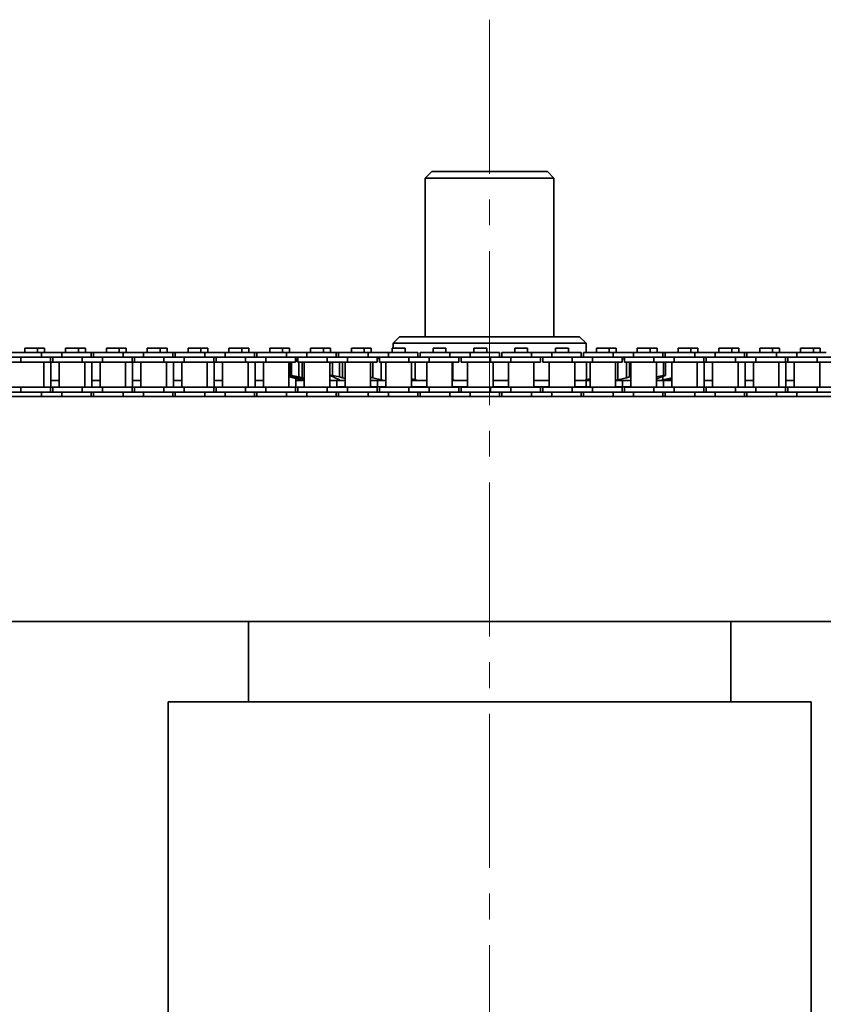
# Model space of a CAD drawing. Header units: millimetres. Extents: x -14862 to 14862, y -10512 to 10512.
# Tile 12 of 199: x -10610 to -10360, y -365 to -59. Entities that reach past the tile are written whole.
import ezdxf

# ---------------------------------------------------------------- set-up
doc = ezdxf.new("R2010")
doc.units = ezdxf.units.MM
doc.header["$LTSCALE"] = 4
doc.linetypes.add('点画线', pattern=[18, 12, -2, 2, -2])
doc.layers.add('中心线层', color=1, linetype='点画线', lineweight=18)
doc.layers.add('几何体', color=7, linetype='Continuous', lineweight=35)

msp = doc.modelspace()

# ---------------------------------------------------------------- linework, layer by layer
at = {"layer": '中心线层'}
msp.add_line((-10463.859, -58.603), (-10463.859, -2808.181), dxfattribs=at)
at = {"layer": '几何体'}
for p, q in [((-10481.859, -105.88), (-10483.859, -107.88)), ((-10481.859, -105.88), (-10469.698, -105.88)), ((-10469.698, -105.88), (-10445.86, -105.88)), ((-10443.859, -107.88), (-10445.86, -105.88)), ((-10483.859, -107.88), (-10483.859, -157.273)), ((-10470.346, -107.88), (-10483.859, -107.88)), ((-10443.859, -107.88), (-10470.346, -107.88)), ((-10443.859, -157.273), (-10443.859, -107.88)), ((-10491.859, -157.273), (-10493.859, -159.273)), ((-10493.859, -159.273), (-10493.859, -160.791)), ((-10433.86, -159.273), (-10493.859, -159.273)), ((-10491.859, -157.273), (-10435.859, -157.273)), ((-10433.86, -159.273), (-10435.859, -157.273)), ((-10433.86, -162.167), (-10433.86, -159.273)), ((-10603.27, -162.167), (-10612.445, -162.167)), ((-10608.425, -160.791), (-10608.425, -162.167)), ((-10606.445, -160.791), (-10608.425, -160.791)), ((-10604.465, -160.791), (-10606.445, -160.791)), ((-10604.465, -162.167), (-10604.465, -160.791)), ((-10602.293, -160.791), (-10604.465, -160.791)), ((-10603.27, -162.167), (-10603.27, -163.667)), ((-10596.92, -162.167), (-10603.27, -162.167)), ((-10602.293, -162.167), (-10602.293, -160.791)), ((-10596.92, -162.167), (-10596.92, -163.667)), ((-10587.745, -162.167), (-10596.92, -162.167)), ((-10595.725, -160.791), (-10595.725, -162.167)), ((-10593.745, -160.791), (-10595.725, -160.791)), ((-10591.765, -160.791), (-10593.745, -160.791)), ((-10591.765, -162.167), (-10591.765, -160.791)), ((-10589.593, -160.791), (-10591.765, -160.791)), ((-10589.593, -162.167), (-10589.593, -160.791)), ((-10587.745, -163.667), (-10587.745, -162.167)), ((-10587.045, -162.167), (-10587.745, -162.167)), ((-10587.045, -162.167), (-10587.045, -163.667)), ((-10577.87, -162.167), (-10587.045, -162.167)), ((-10583.025, -160.791), (-10583.025, -162.167)), ((-10581.045, -160.791), (-10583.025, -160.791)), ((-10579.065, -160.791), (-10581.045, -160.791)), ((-10579.065, -162.167), (-10579.065, -160.791)), ((-10576.893, -160.791), (-10579.065, -160.791)), ((-10577.87, -162.167), (-10577.87, -163.667)), ((-10571.52, -162.167), (-10577.87, -162.167)), ((-10576.893, -162.167), (-10576.893, -160.791)), ((-10571.52, -162.167), (-10571.52, -163.667)), ((-10562.345, -162.167), (-10571.52, -162.167)), ((-10570.325, -160.791), (-10570.325, -162.167)), ((-10568.345, -160.791), (-10570.325, -160.791)), ((-10566.365, -160.791), (-10568.345, -160.791)), ((-10566.365, -162.167), (-10566.365, -160.791)), ((-10564.193, -160.791), (-10566.365, -160.791)), ((-10564.193, -162.167), (-10564.193, -160.791)), ((-10562.345, -163.667), (-10562.345, -162.167)), ((-10561.645, -162.167), (-10562.345, -162.167)), ((-10561.645, -162.167), (-10561.645, -163.667)), ((-10552.47, -162.167), (-10561.645, -162.167)), ((-10557.625, -160.791), (-10557.625, -162.167)), ((-10555.645, -160.791), (-10557.625, -160.791)), ((-10553.665, -160.791), (-10555.645, -160.791)), ((-10553.665, -162.167), (-10553.665, -160.791)), ((-10551.492, -160.791), (-10553.665, -160.791)), ((-10552.47, -162.167), (-10552.47, -163.667)), ((-10546.119, -162.167), (-10552.47, -162.167)), ((-10551.492, -162.167), (-10551.492, -160.791)), ((-10546.119, -162.167), (-10546.119, -163.667)), ((-10536.945, -162.167), (-10546.119, -162.167)), ((-10544.925, -160.791), (-10544.925, -162.167)), ((-10542.945, -160.791), (-10544.925, -160.791)), ((-10540.965, -160.791), (-10542.945, -160.791)), ((-10540.965, -162.167), (-10540.965, -160.791)), ((-10538.792, -160.791), (-10540.965, -160.791)), ((-10538.792, -162.167), (-10538.792, -160.791)), ((-10536.945, -163.667), (-10536.945, -162.167)), ((-10536.245, -162.167), (-10536.945, -162.167)), ((-10536.245, -162.167), (-10536.245, -163.667)), ((-10527.07, -162.167), (-10536.245, -162.167)), ((-10532.225, -160.791), (-10532.225, -162.167)), ((-10530.245, -160.791), (-10532.225, -160.791)), ((-10528.265, -160.791), (-10530.245, -160.791)), ((-10528.265, -162.167), (-10528.265, -160.791)), ((-10526.092, -160.791), (-10528.265, -160.791)), ((-10527.07, -162.167), (-10527.07, -163.667)), ((-10520.72, -162.167), (-10527.07, -162.167)), ((-10526.092, -162.167), (-10526.092, -160.791)), ((-10520.72, -162.167), (-10520.72, -163.667)), ((-10511.545, -162.167), (-10520.72, -162.167)), ((-10519.525, -160.791), (-10519.525, -162.167)), ((-10517.545, -160.791), (-10519.525, -160.791)), ((-10515.565, -160.791), (-10517.545, -160.791)), ((-10515.565, -162.167), (-10515.565, -160.791)), ((-10513.393, -160.791), (-10515.565, -160.791)), ((-10513.393, -162.167), (-10513.393, -160.791)), ((-10511.545, -163.667), (-10511.545, -162.167)), ((-10510.845, -162.167), (-10511.545, -162.167)), ((-10510.845, -162.167), (-10510.845, -163.667)), ((-10501.67, -162.167), (-10510.845, -162.167)), ((-10506.825, -160.791), (-10506.825, -162.167)), ((-10504.845, -160.791), (-10506.825, -160.791)), ((-10502.865, -160.791), (-10504.845, -160.791)), ((-10502.865, -162.167), (-10502.865, -160.791)), ((-10500.693, -160.791), (-10502.865, -160.791)), ((-10501.67, -162.167), (-10501.67, -163.667)), ((-10495.32, -162.167), (-10501.67, -162.167)), ((-10500.693, -162.167), (-10500.693, -160.791)), ((-10495.32, -162.167), (-10495.32, -163.667)), ((-10486.145, -162.167), (-10495.32, -162.167)), ((-10494.125, -160.791), (-10494.125, -162.167)), ((-10492.145, -160.791), (-10494.125, -160.791)), ((-10490.165, -160.791), (-10492.145, -160.791)), ((-10490.165, -162.167), (-10490.165, -160.791)), ((-10486.145, -163.667), (-10486.145, -162.167)), ((-10485.445, -162.167), (-10485.445, -163.667)), ((-10476.27, -162.167), (-10485.445, -162.167)), ((-10481.425, -160.791), (-10481.425, -162.167)), ((-10479.445, -160.791), (-10481.425, -160.791)), ((-10477.465, -160.791), (-10479.445, -160.791)), ((-10477.465, -162.167), (-10477.465, -160.791)), ((-10476.27, -162.167), (-10476.27, -163.667)), ((-10469.92, -162.167), (-10476.27, -162.167)), ((-10469.92, -162.167), (-10469.92, -163.667)), ((-10460.745, -162.167), (-10469.92, -162.167)), ((-10468.725, -160.791), (-10468.725, -162.167)), ((-10466.745, -160.791), (-10468.725, -160.791)), ((-10464.765, -160.791), (-10466.745, -160.791)), ((-10464.765, -162.167), (-10464.765, -160.791)), ((-10460.745, -163.667), (-10460.745, -162.167)), ((-10460.045, -162.167), (-10460.045, -163.667)), ((-10450.87, -162.167), (-10460.045, -162.167)), ((-10456.025, -160.791), (-10456.025, -162.167)), ((-10454.045, -160.791), (-10456.025, -160.791)), ((-10452.065, -160.791), (-10454.045, -160.791)), ((-10452.065, -162.167), (-10452.065, -160.791)), ((-10450.87, -162.167), (-10450.87, -163.667)), ((-10444.52, -162.167), (-10450.87, -162.167)), ((-10444.52, -162.167), (-10444.52, -163.667)), ((-10435.345, -162.167), (-10444.52, -162.167)), ((-10443.325, -160.791), (-10443.325, -162.167)), ((-10441.345, -160.791), (-10443.325, -160.791)), ((-10439.365, -160.791), (-10441.345, -160.791)), ((-10439.365, -162.167), (-10439.365, -160.791)), ((-10435.345, -163.667), (-10435.345, -162.167)), ((-10434.645, -162.167), (-10434.645, -163.667)), ((-10425.47, -162.167), (-10434.645, -162.167)), ((-10430.625, -160.791), (-10430.625, -162.167)), ((-10428.645, -160.791), (-10430.625, -160.791)), ((-10426.665, -160.791), (-10428.645, -160.791)), ((-10426.665, -162.167), (-10426.665, -160.791)), ((-10424.493, -160.791), (-10426.665, -160.791)), ((-10425.47, -162.167), (-10425.47, -163.667)), ((-10419.12, -162.167), (-10425.47, -162.167)), ((-10424.493, -162.167), (-10424.493, -160.791)), ((-10419.12, -162.167), (-10419.12, -163.667)), ((-10409.945, -162.167), (-10419.12, -162.167)), ((-10417.925, -160.791), (-10417.925, -162.167)), ((-10415.945, -160.791), (-10417.925, -160.791)), ((-10413.965, -160.791), (-10415.945, -160.791)), ((-10413.965, -162.167), (-10413.965, -160.791)), ((-10411.793, -160.791), (-10413.965, -160.791)), ((-10411.793, -162.167), (-10411.793, -160.791)), ((-10409.945, -163.667), (-10409.945, -162.167)), ((-10409.245, -162.167), (-10409.945, -162.167)), ((-10409.245, -162.167), (-10409.245, -163.667)), ((-10400.07, -162.167), (-10409.245, -162.167)), ((-10405.225, -160.791), (-10405.225, -162.167)), ((-10403.245, -160.791), (-10405.225, -160.791)), ((-10401.265, -160.791), (-10403.245, -160.791)), ((-10401.265, -162.167), (-10401.265, -160.791)), ((-10399.092, -160.791), (-10401.265, -160.791)), ((-10400.07, -162.167), (-10400.07, -163.667)), ((-10393.72, -162.167), (-10400.07, -162.167)), ((-10399.092, -162.167), (-10399.092, -160.791)), ((-10393.72, -162.167), (-10393.72, -163.667)), ((-10384.545, -162.167), (-10393.72, -162.167)), ((-10392.525, -160.791), (-10392.525, -162.167)), ((-10390.545, -160.791), (-10392.525, -160.791)), ((-10388.565, -160.791), (-10390.545, -160.791)), ((-10388.565, -162.167), (-10388.565, -160.791)), ((-10386.392, -160.791), (-10388.565, -160.791)), ((-10386.392, -162.167), (-10386.392, -160.791)), ((-10384.545, -163.667), (-10384.545, -162.167)), ((-10383.845, -162.167), (-10384.545, -162.167)), ((-10383.845, -162.167), (-10383.845, -163.667)), ((-10374.67, -162.167), (-10383.845, -162.167)), ((-10379.825, -160.791), (-10379.825, -162.167)), ((-10377.845, -160.791), (-10379.825, -160.791)), ((-10375.865, -160.791), (-10377.845, -160.791)), ((-10375.865, -162.167), (-10375.865, -160.791)), ((-10373.692, -160.791), (-10375.865, -160.791)), ((-10374.67, -162.167), (-10374.67, -163.667)), ((-10368.32, -162.167), (-10374.67, -162.167)), ((-10373.692, -162.167), (-10373.692, -160.791)), ((-10368.32, -162.167), (-10368.32, -163.667)), ((-10359.145, -162.167), (-10368.32, -162.167)), ((-10367.125, -160.791), (-10367.125, -162.167)), ((-10365.145, -160.791), (-10367.125, -160.791)), ((-10363.165, -160.791), (-10365.145, -160.791)), ((-10363.165, -162.167), (-10363.165, -160.791)), ((-10360.993, -160.791), (-10363.165, -160.791)), ((-10360.993, -162.167), (-10360.993, -160.791)), ((-10609.62, -163.667), (-10615.97, -163.667)), ((-10609.62, -165.167), (-10615.97, -165.167)), ((-10609.62, -163.667), (-10609.62, -165.167)), ((-10603.27, -163.667), (-10609.62, -163.667)), ((-10603.27, -163.667), (-10609.62, -163.667)), ((-10600.445, -165.167), (-10609.62, -165.167)), ((-10596.92, -163.667), (-10603.27, -163.667)), ((-10602.47, -173.017), (-10602.47, -165.167)), ((-10600.445, -165.167), (-10600.445, -163.667)), ((-10599.745, -165.167), (-10600.445, -165.167)), ((-10600.298, -173.017), (-10600.298, -165.167)), ((-10599.745, -163.667), (-10599.745, -165.167)), ((-10590.57, -165.167), (-10599.745, -165.167)), ((-10597.72, -165.167), (-10597.72, -173.017)), ((-10590.57, -163.667), (-10596.92, -163.667)), ((-10590.57, -163.667), (-10596.92, -163.667)), ((-10590.57, -163.667), (-10590.57, -165.167)), ((-10584.22, -163.667), (-10590.57, -163.667)), ((-10584.22, -165.167), (-10590.57, -165.167)), ((-10589.77, -173.017), (-10589.77, -165.167)), ((-10587.598, -173.017), (-10587.598, -165.167)), ((-10585.02, -165.167), (-10585.02, -173.017)), ((-10584.22, -163.667), (-10584.22, -165.167)), ((-10577.87, -163.667), (-10584.22, -163.667)), ((-10577.87, -163.667), (-10584.22, -163.667)), ((-10575.045, -165.167), (-10584.22, -165.167)), ((-10571.52, -163.667), (-10577.87, -163.667)), ((-10577.07, -173.017), (-10577.07, -165.167)), ((-10575.045, -165.167), (-10575.045, -163.667)), ((-10574.345, -165.167), (-10575.045, -165.167)), ((-10574.898, -173.017), (-10574.898, -165.167)), ((-10574.345, -163.667), (-10574.345, -165.167)), ((-10565.17, -165.167), (-10574.345, -165.167)), ((-10572.32, -165.167), (-10572.32, -173.017)), ((-10565.17, -163.667), (-10571.52, -163.667)), ((-10565.17, -163.667), (-10571.52, -163.667)), ((-10565.17, -163.667), (-10565.17, -165.167)), ((-10558.82, -163.667), (-10565.17, -163.667)), ((-10558.82, -165.167), (-10565.17, -165.167)), ((-10564.37, -173.017), (-10564.37, -165.167)), ((-10562.197, -173.017), (-10562.197, -165.167)), ((-10559.62, -165.167), (-10559.62, -173.017)), ((-10558.82, -163.667), (-10558.82, -165.167)), ((-10552.47, -163.667), (-10558.82, -163.667)), ((-10552.47, -163.667), (-10558.82, -163.667)), ((-10549.645, -165.167), (-10558.82, -165.167)), ((-10546.119, -163.667), (-10552.47, -163.667)), ((-10551.67, -173.017), (-10551.67, -165.167)), ((-10549.645, -165.167), (-10549.645, -163.667)), ((-10548.945, -165.167), (-10549.645, -165.167)), ((-10549.497, -173.017), (-10549.497, -165.167)), ((-10548.945, -163.667), (-10548.945, -165.167)), ((-10539.77, -165.167), (-10548.945, -165.167)), ((-10546.92, -165.167), (-10546.92, -173.017)), ((-10539.77, -163.667), (-10546.119, -163.667)), ((-10539.77, -163.667), (-10546.119, -163.667)), ((-10539.77, -163.667), (-10539.77, -165.167)), ((-10533.42, -163.667), (-10539.77, -163.667)), ((-10533.42, -165.167), (-10539.77, -165.167)), ((-10538.97, -173.017), (-10538.97, -165.167)), ((-10536.797, -173.017), (-10536.797, -165.167)), ((-10534.22, -165.167), (-10534.22, -173.017)), ((-10533.42, -163.667), (-10533.42, -165.167)), ((-10527.07, -163.667), (-10533.42, -163.667)), ((-10527.07, -163.667), (-10533.42, -163.667)), ((-10524.245, -165.167), (-10533.42, -165.167)), ((-10520.72, -163.667), (-10527.07, -163.667)), ((-10526.27, -173.017), (-10526.27, -165.167)), ((-10525.79, -165.254), (-10525.61, -165.201)), ((-10525.79, -165.254), (-10525.476, -165.254)), ((-10525.79, -169.293), (-10525.79, -165.254)), ((-10525.77, -165.167), (-10525.77, -165.248)), ((-10525.092, -165.167), (-10525.476, -165.254)), ((-10525.476, -165.254), (-10525.476, -169.293)), ((-10524.245, -165.167), (-10524.245, -163.667)), ((-10524.245, -164.303), (-10523.545, -164.126)), ((-10523.545, -164.203), (-10524.245, -164.37)), ((-10524.245, -164.795), (-10524.065, -164.742)), ((-10523.545, -164.814), (-10524.245, -164.974)), ((-10524.065, -164.742), (-10523.545, -164.598)), ((-10523.545, -163.667), (-10523.545, -165.167)), ((-10514.37, -165.167), (-10523.545, -165.167)), ((-10523.225, -165.167), (-10523.225, -169.805)), ((-10522.141, -165.167), (-10522.141, -170.068)), ((-10521.52, -165.167), (-10521.52, -173.017)), ((-10514.37, -163.667), (-10520.72, -163.667)), ((-10514.37, -163.667), (-10520.72, -163.667)), ((-10514.37, -163.667), (-10514.37, -165.167)), ((-10508.02, -163.667), (-10514.37, -163.667)), ((-10508.02, -165.167), (-10514.37, -165.167)), ((-10513.57, -173.017), (-10513.57, -165.167)), ((-10513.513, -165.254), (-10512.778, -165.254)), ((-10513.513, -169.293), (-10513.513, -165.254)), ((-10512.402, -165.167), (-10512.778, -165.254)), ((-10512.778, -165.254), (-10512.778, -169.293)), ((-10510.575, -165.167), (-10510.575, -169.805)), ((-10509.607, -165.167), (-10509.607, -170.068)), ((-10508.82, -165.167), (-10508.82, -173.017)), ((-10508.02, -163.667), (-10508.02, -165.167)), ((-10501.67, -163.667), (-10508.02, -163.667)), ((-10501.67, -163.667), (-10508.02, -163.667)), ((-10498.845, -165.167), (-10508.02, -165.167)), ((-10495.32, -163.667), (-10501.67, -163.667)), ((-10500.87, -173.017), (-10500.87, -165.167)), ((-10500.179, -165.167), (-10500.179, -170.068)), ((-10498.845, -165.167), (-10498.845, -163.667)), ((-10498.145, -163.953), (-10498.845, -164.134)), ((-10498.145, -163.667), (-10498.145, -165.167)), ((-10488.97, -165.167), (-10498.145, -165.167)), ((-10497.635, -165.167), (-10497.635, -170.726)), ((-10496.12, -165.167), (-10496.12, -173.017)), ((-10488.97, -163.667), (-10495.32, -163.667)), ((-10488.97, -163.667), (-10495.32, -163.667)), ((-10488.97, -163.667), (-10488.97, -165.167)), ((-10482.62, -163.667), (-10488.97, -163.667)), ((-10482.62, -165.167), (-10488.97, -165.167)), ((-10488.17, -173.017), (-10488.17, -165.167)), ((-10486.968, -165.167), (-10486.968, -170.726)), ((-10483.42, -165.167), (-10483.42, -173.017)), ((-10482.62, -163.667), (-10482.62, -165.167)), ((-10476.27, -163.667), (-10482.62, -163.667)), ((-10476.27, -163.667), (-10482.62, -163.667)), ((-10473.445, -165.167), (-10482.62, -165.167)), ((-10469.92, -163.667), (-10476.27, -163.667)), ((-10475.47, -173.017), (-10475.47, -165.167)), ((-10475.29, -165.167), (-10475.29, -170.726)), ((-10473.445, -165.167), (-10473.445, -163.667)), ((-10472.745, -163.667), (-10472.745, -165.167)), ((-10463.57, -165.167), (-10472.745, -165.167)), ((-10470.72, -165.167), (-10470.72, -173.017)), ((-10463.57, -163.667), (-10469.92, -163.667)), ((-10463.57, -163.667), (-10469.92, -163.667)), ((-10463.57, -163.667), (-10463.57, -165.167)), ((-10457.22, -163.667), (-10463.57, -163.667)), ((-10457.22, -165.167), (-10463.57, -165.167)), ((-10462.77, -173.017), (-10462.77, -165.167)), ((-10458.02, -165.167), (-10458.02, -173.017)), ((-10450.87, -163.667), (-10457.291, -163.667)), ((-10457.22, -163.667), (-10457.22, -165.167)), ((-10450.87, -163.667), (-10457.22, -163.667)), ((-10448.045, -165.167), (-10457.22, -165.167)), ((-10444.52, -163.667), (-10450.87, -163.667)), ((-10450.07, -173.017), (-10450.07, -165.167)), ((-10448.045, -165.167), (-10448.045, -163.667)), ((-10447.345, -163.667), (-10447.345, -165.167)), ((-10438.17, -165.167), (-10447.345, -165.167)), ((-10445.32, -165.167), (-10445.32, -173.017)), ((-10438.17, -163.667), (-10444.52, -163.667)), ((-10438.17, -163.667), (-10444.52, -163.667)), ((-10438.17, -163.667), (-10438.17, -165.167)), ((-10431.82, -163.667), (-10438.17, -163.667)), ((-10431.82, -165.167), (-10438.17, -165.167)), ((-10437.37, -173.017), (-10437.37, -165.167)), ((-10433.712, -165.167), (-10433.712, -170.726)), ((-10432.62, -165.167), (-10432.62, -173.017)), ((-10431.82, -163.667), (-10431.82, -165.167)), ((-10425.47, -163.667), (-10431.82, -163.667)), ((-10425.47, -163.667), (-10431.82, -163.667)), ((-10422.645, -165.167), (-10431.82, -165.167)), ((-10419.12, -163.667), (-10425.47, -163.667)), ((-10424.67, -173.017), (-10424.67, -165.167)), ((-10423.949, -165.167), (-10423.949, -170.726)), ((-10422.645, -165.167), (-10422.645, -163.667)), ((-10421.945, -164.307), (-10422.645, -164.137)), ((-10421.945, -163.667), (-10421.945, -165.167)), ((-10412.77, -165.167), (-10421.945, -165.167)), ((-10421.238, -165.167), (-10421.238, -170.068)), ((-10420.309, -165.167), (-10420.309, -169.805)), ((-10419.92, -165.167), (-10419.92, -173.017)), ((-10412.77, -163.667), (-10419.12, -163.667)), ((-10412.77, -163.667), (-10419.12, -163.667)), ((-10412.77, -163.667), (-10412.77, -165.167)), ((-10406.42, -163.667), (-10412.77, -163.667)), ((-10406.42, -165.167), (-10412.77, -165.167)), ((-10411.97, -173.017), (-10411.97, -165.167)), ((-10409.773, -165.254), (-10410.159, -165.167)), ((-10409.773, -165.254), (-10409.163, -165.254)), ((-10409.773, -169.293), (-10409.773, -165.254)), ((-10409.163, -165.254), (-10409.163, -169.293)), ((-10407.22, -165.167), (-10407.22, -173.017)), ((-10406.42, -163.667), (-10406.42, -165.167)), ((-10400.07, -163.667), (-10406.42, -163.667)), ((-10400.07, -163.667), (-10406.42, -163.667)), ((-10397.245, -165.167), (-10406.42, -165.167)), ((-10393.72, -163.667), (-10400.07, -163.667)), ((-10399.27, -173.017), (-10399.27, -165.167)), ((-10397.245, -165.167), (-10397.245, -163.667)), ((-10396.545, -165.167), (-10397.245, -165.167)), ((-10397.097, -173.017), (-10397.097, -165.167)), ((-10396.545, -163.667), (-10396.545, -165.167)), ((-10387.37, -165.167), (-10396.545, -165.167)), ((-10394.52, -165.167), (-10394.52, -173.017)), ((-10387.37, -163.667), (-10393.72, -163.667)), ((-10387.37, -163.667), (-10393.72, -163.667)), ((-10387.37, -163.667), (-10387.37, -165.167)), ((-10381.02, -163.667), (-10387.37, -163.667)), ((-10381.02, -165.167), (-10387.37, -165.167)), ((-10386.57, -173.017), (-10386.57, -165.167)), ((-10384.397, -173.017), (-10384.397, -165.167)), ((-10381.82, -165.167), (-10381.82, -173.017)), ((-10381.02, -163.667), (-10381.02, -165.167)), ((-10374.67, -163.667), (-10381.02, -163.667)), ((-10374.67, -163.667), (-10381.02, -163.667)), ((-10371.845, -165.167), (-10381.02, -165.167)), ((-10368.32, -163.667), (-10374.67, -163.667)), ((-10373.87, -173.017), (-10373.87, -165.167)), ((-10371.845, -165.167), (-10371.845, -163.667)), ((-10371.145, -165.167), (-10371.845, -165.167)), ((-10371.698, -173.017), (-10371.698, -165.167)), ((-10371.145, -163.667), (-10371.145, -165.167)), ((-10361.97, -165.167), (-10371.145, -165.167)), ((-10369.12, -165.167), (-10369.12, -173.017)), ((-10361.97, -163.667), (-10368.32, -163.667)), ((-10361.97, -163.667), (-10368.32, -163.667)), ((-10361.97, -163.667), (-10361.97, -165.167)), ((-10355.62, -163.667), (-10361.97, -163.667)), ((-10355.62, -165.167), (-10361.97, -165.167)), ((-10361.17, -173.017), (-10361.17, -165.167)), ((-10600.298, -170.88), (-10597.72, -170.88)), ((-10587.598, -170.88), (-10585.02, -170.88)), ((-10574.898, -170.88), (-10572.32, -170.88)), ((-10562.197, -170.88), (-10559.62, -170.88)), ((-10549.497, -170.88), (-10546.92, -170.88)), ((-10536.797, -170.88), (-10534.22, -170.88)), ((-10526.27, -169.685), (-10525.77, -169.805)), ((-10525.978, -169.805), (-10526.27, -169.73)), ((-10524.939, -170.068), (-10525.978, -169.805)), ((-10525.79, -169.293), (-10525.476, -169.293)), ((-10524.065, -169.805), (-10525.79, -169.293)), ((-10525.77, -169.299), (-10525.77, -169.805)), ((-10525.77, -169.805), (-10524.698, -170.068)), ((-10525.476, -169.293), (-10523.225, -169.805)), ((-10522.343, -170.726), (-10524.939, -170.068)), ((-10524.698, -169.617), (-10524.698, -170.068)), ((-10524.698, -170.068), (-10521.95, -170.726)), ((-10524.098, -173.017), (-10524.098, -170.281)), ((-10524.098, -170.88), (-10522.048, -170.88)), ((-10523.114, -170.068), (-10524.065, -169.805)), ((-10523.225, -169.805), (-10522.141, -170.068)), ((-10521.52, -170.531), (-10523.114, -170.068)), ((-10521.733, -170.88), (-10522.343, -170.726)), ((-10522.141, -170.068), (-10521.52, -170.21)), ((-10521.95, -170.406), (-10521.95, -170.726)), ((-10521.733, -170.88), (-10521.52, -170.88)), ((-10513.57, -170.837), (-10513.345, -170.88)), ((-10513.57, -170.88), (-10513.345, -170.88)), ((-10512.544, -169.805), (-10513.513, -169.293)), ((-10513.513, -169.293), (-10512.778, -169.293)), ((-10513.345, -170.88), (-10510.374, -170.88)), ((-10512.778, -169.293), (-10510.575, -169.805)), ((-10511.888, -170.068), (-10512.544, -169.805)), ((-10510.56, -170.726), (-10511.888, -170.068)), ((-10511.398, -173.017), (-10511.398, -170.88)), ((-10510.575, -169.805), (-10509.607, -170.068)), ((-10510.374, -170.88), (-10510.56, -170.726)), ((-10510.374, -170.88), (-10508.82, -170.88)), ((-10509.607, -170.068), (-10508.82, -170.254)), ((-10500.87, -169.853), (-10500.179, -170.068)), ((-10500.87, -170.88), (-10496.858, -170.88)), ((-10500.179, -170.068), (-10497.635, -170.726)), ((-10498.698, -172.88), (-10498.698, -170.88)), ((-10496.858, -170.88), (-10496.12, -170.88)), ((-10488.17, -170.366), (-10486.968, -170.726)), ((-10488.17, -170.88), (-10486.252, -170.88)), ((-10486.252, -170.88), (-10483.42, -170.88)), ((-10475.47, -170.658), (-10475.29, -170.726)), ((-10475.47, -170.88), (-10474.666, -170.88)), ((-10474.666, -170.88), (-10470.72, -170.88)), ((-10462.608, -170.88), (-10458.02, -170.88)), ((-10450.07, -170.88), (-10445.479, -170.88)), ((-10437.37, -170.88), (-10434.471, -170.88)), ((-10434.471, -170.88), (-10433.712, -170.726)), ((-10434.471, -170.88), (-10432.62, -170.88)), ((-10433.86, -172.88), (-10433.86, -170.88)), ((-10433.712, -170.726), (-10432.62, -170.431)), ((-10424.746, -170.88), (-10423.949, -170.726)), ((-10424.746, -170.88), (-10420.022, -170.88)), ((-10423.949, -170.726), (-10421.238, -170.068)), ((-10422.498, -172.88), (-10422.498, -170.88)), ((-10421.238, -170.068), (-10420.309, -169.805)), ((-10420.309, -169.805), (-10419.92, -169.713)), ((-10420.022, -170.88), (-10419.92, -170.88)), ((-10412.035, -169.805), (-10409.773, -169.293)), ((-10411.168, -170.068), (-10411.97, -170.385)), ((-10411.97, -170.88), (-10410.777, -170.88)), ((-10410.401, -169.805), (-10411.168, -170.068)), ((-10410.777, -170.88), (-10410.005, -170.726)), ((-10410.777, -170.88), (-10408.442, -170.88)), ((-10409.163, -169.293), (-10410.401, -169.805)), ((-10410.005, -169.642), (-10410.005, -170.726)), ((-10410.005, -170.726), (-10407.101, -170.068)), ((-10409.797, -173.017), (-10409.797, -170.88)), ((-10409.773, -169.293), (-10409.163, -169.293)), ((-10408.442, -170.88), (-10407.22, -170.88)), ((-10407.215, -170.482), (-10408.003, -170.726)), ((-10397.097, -170.88), (-10394.52, -170.88)), ((-10384.397, -170.88), (-10381.82, -170.88)), ((-10371.698, -170.88), (-10369.12, -170.88)), ((-10609.62, -173.017), (-10615.97, -173.017)), ((-10609.62, -174.517), (-10615.97, -174.517)), ((-10609.62, -174.517), (-10609.62, -173.017)), ((-10600.445, -173.017), (-10609.62, -173.017)), ((-10603.27, -174.517), (-10609.62, -174.517)), ((-10603.27, -174.517), (-10609.62, -174.517)), ((-10596.92, -174.517), (-10603.27, -174.517)), ((-10603.27, -175.88), (-10603.27, -174.517)), ((-10600.445, -174.517), (-10600.445, -173.017)), ((-10599.745, -173.017), (-10600.445, -173.017)), ((-10599.745, -173.017), (-10599.745, -174.517)), ((-10590.57, -173.017), (-10599.745, -173.017)), ((-10590.57, -174.517), (-10596.92, -174.517)), ((-10590.57, -174.517), (-10596.92, -174.517)), ((-10596.92, -175.88), (-10596.92, -174.517)), ((-10590.57, -174.517), (-10590.57, -173.017)), ((-10584.22, -173.017), (-10590.57, -173.017)), ((-10584.22, -174.517), (-10590.57, -174.517)), ((-10587.745, -175.88), (-10587.745, -174.517)), ((-10587.045, -174.517), (-10587.045, -175.88)), ((-10584.22, -174.517), (-10584.22, -173.017)), ((-10575.045, -173.017), (-10584.22, -173.017)), ((-10577.87, -174.517), (-10584.22, -174.517)), ((-10577.87, -174.517), (-10584.22, -174.517)), ((-10571.52, -174.517), (-10577.87, -174.517)), ((-10577.87, -175.88), (-10577.87, -174.517)), ((-10575.045, -174.517), (-10575.045, -173.017)), ((-10574.345, -173.017), (-10575.045, -173.017)), ((-10574.345, -173.017), (-10574.345, -174.517)), ((-10565.17, -173.017), (-10574.345, -173.017)), ((-10565.17, -174.517), (-10571.52, -174.517)), ((-10565.17, -174.517), (-10571.52, -174.517)), ((-10571.52, -175.88), (-10571.52, -174.517)), ((-10565.17, -174.517), (-10565.17, -173.017)), ((-10558.82, -173.017), (-10565.17, -173.017)), ((-10558.82, -174.517), (-10565.17, -174.517)), ((-10562.345, -175.88), (-10562.345, -174.517)), ((-10561.645, -174.517), (-10561.645, -175.88)), ((-10558.82, -174.517), (-10558.82, -173.017)), ((-10549.645, -173.017), (-10558.82, -173.017)), ((-10552.47, -174.517), (-10558.82, -174.517)), ((-10552.47, -174.517), (-10558.82, -174.517)), ((-10546.119, -174.517), (-10552.47, -174.517)), ((-10552.47, -175.88), (-10552.47, -174.517)), ((-10549.645, -174.517), (-10549.645, -173.017)), ((-10548.945, -173.017), (-10549.645, -173.017)), ((-10548.945, -173.017), (-10548.945, -174.517)), ((-10539.77, -173.017), (-10548.945, -173.017)), ((-10539.77, -174.517), (-10546.119, -174.517)), ((-10539.77, -174.517), (-10546.119, -174.517)), ((-10546.119, -175.88), (-10546.119, -174.517)), ((-10539.77, -174.517), (-10539.77, -173.017)), ((-10533.42, -173.017), (-10539.77, -173.017)), ((-10533.42, -174.517), (-10539.77, -174.517)), ((-10536.945, -175.88), (-10536.945, -174.517)), ((-10536.245, -174.517), (-10536.245, -175.88)), ((-10533.42, -174.517), (-10533.42, -173.017)), ((-10524.245, -173.017), (-10533.42, -173.017)), ((-10527.07, -174.517), (-10533.42, -174.517)), ((-10527.07, -174.517), (-10533.42, -174.517)), ((-10520.72, -174.517), (-10527.07, -174.517)), ((-10527.07, -175.88), (-10527.07, -174.517)), ((-10524.245, -174.517), (-10524.245, -173.017)), ((-10523.545, -173.017), (-10524.245, -173.017)), ((-10523.545, -173.017), (-10523.545, -174.517)), ((-10514.37, -173.017), (-10523.545, -173.017)), ((-10514.37, -174.517), (-10520.72, -174.517)), ((-10514.37, -174.517), (-10520.72, -174.517)), ((-10520.72, -175.88), (-10520.72, -174.517)), ((-10514.37, -174.517), (-10514.37, -173.017)), ((-10508.02, -173.017), (-10514.37, -173.017)), ((-10508.02, -174.517), (-10514.37, -174.517)), ((-10511.545, -175.88), (-10511.545, -174.517)), ((-10510.859, -172.88), (-10510.996, -173.017)), ((-10510.859, -172.88), (-10508.82, -172.88)), ((-10510.845, -174.517), (-10510.845, -175.88)), ((-10508.02, -174.517), (-10508.02, -173.017)), ((-10498.845, -173.017), (-10508.02, -173.017)), ((-10501.67, -174.517), (-10508.02, -174.517)), ((-10501.67, -174.517), (-10508.02, -174.517)), ((-10495.32, -174.517), (-10501.67, -174.517)), ((-10501.67, -175.88), (-10501.67, -174.517)), ((-10500.87, -172.88), (-10496.12, -172.88)), ((-10498.845, -174.517), (-10498.845, -173.017)), ((-10498.145, -173.017), (-10498.145, -174.517)), ((-10488.97, -173.017), (-10498.145, -173.017)), ((-10488.97, -174.517), (-10495.32, -174.517)), ((-10488.97, -174.517), (-10495.32, -174.517)), ((-10495.32, -175.88), (-10495.32, -174.517)), ((-10488.97, -174.517), (-10488.97, -173.017)), ((-10482.62, -173.017), (-10488.97, -173.017)), ((-10482.62, -174.517), (-10488.97, -174.517)), ((-10488.17, -172.88), (-10483.42, -172.88)), ((-10486.145, -175.88), (-10486.145, -174.517)), ((-10485.445, -174.517), (-10485.445, -175.88)), ((-10482.62, -174.517), (-10482.62, -173.017)), ((-10473.445, -173.017), (-10482.62, -173.017)), ((-10476.27, -174.517), (-10482.62, -174.517)), ((-10476.27, -174.517), (-10482.62, -174.517)), ((-10469.92, -174.517), (-10476.27, -174.517)), ((-10476.27, -175.88), (-10476.27, -174.517)), ((-10475.47, -172.88), (-10470.72, -172.88)), ((-10473.445, -174.517), (-10473.445, -173.017)), ((-10472.745, -173.017), (-10472.745, -174.517)), ((-10463.57, -173.017), (-10472.745, -173.017)), ((-10463.57, -174.517), (-10469.92, -174.517)), ((-10463.57, -174.517), (-10469.92, -174.517)), ((-10469.92, -175.88), (-10469.92, -174.517)), ((-10463.57, -174.517), (-10463.57, -173.017)), ((-10457.22, -173.017), (-10463.57, -173.017)), ((-10457.22, -174.517), (-10463.57, -174.517)), ((-10462.77, -172.88), (-10458.02, -172.88)), ((-10460.745, -175.88), (-10460.745, -174.517)), ((-10460.045, -174.517), (-10460.045, -175.88)), ((-10457.22, -174.517), (-10457.22, -173.017)), ((-10448.045, -173.017), (-10457.22, -173.017)), ((-10450.87, -174.517), (-10457.22, -174.517)), ((-10450.87, -174.517), (-10457.22, -174.517)), ((-10444.52, -174.517), (-10450.87, -174.517)), ((-10450.87, -175.88), (-10450.87, -174.517)), ((-10450.07, -172.88), (-10445.32, -172.88)), ((-10448.045, -174.517), (-10448.045, -173.017)), ((-10447.345, -173.017), (-10447.345, -174.517)), ((-10438.17, -173.017), (-10447.345, -173.017)), ((-10438.17, -174.517), (-10444.52, -174.517)), ((-10438.17, -174.517), (-10444.52, -174.517)), ((-10444.52, -175.88), (-10444.52, -174.517)), ((-10438.17, -174.517), (-10438.17, -173.017)), ((-10431.82, -173.017), (-10438.17, -173.017)), ((-10431.82, -174.517), (-10438.17, -174.517)), ((-10437.37, -172.88), (-10432.62, -172.88)), ((-10435.345, -175.88), (-10435.345, -174.517)), ((-10434.645, -174.517), (-10434.645, -175.88)), ((-10431.82, -174.517), (-10431.82, -173.017)), ((-10422.645, -173.017), (-10431.82, -173.017)), ((-10425.47, -174.517), (-10431.82, -174.517)), ((-10425.47, -174.517), (-10431.82, -174.517)), ((-10419.12, -174.517), (-10425.47, -174.517)), ((-10425.47, -175.88), (-10425.47, -174.517)), ((-10424.67, -172.88), (-10419.92, -172.88)), ((-10422.645, -174.517), (-10422.645, -173.017)), ((-10421.945, -173.017), (-10421.945, -174.517)), ((-10412.77, -173.017), (-10421.945, -173.017)), ((-10412.77, -174.517), (-10419.12, -174.517)), ((-10412.77, -174.517), (-10419.12, -174.517)), ((-10419.12, -175.88), (-10419.12, -174.517)), ((-10412.77, -174.517), (-10412.77, -173.017)), ((-10406.42, -173.017), (-10412.77, -173.017)), ((-10406.42, -174.517), (-10412.77, -174.517)), ((-10409.945, -175.88), (-10409.945, -174.517)), ((-10409.245, -174.517), (-10409.245, -175.88)), ((-10406.42, -174.517), (-10406.42, -173.017)), ((-10397.245, -173.017), (-10406.42, -173.017)), ((-10400.07, -174.517), (-10406.42, -174.517)), ((-10400.07, -174.517), (-10406.42, -174.517)), ((-10393.72, -174.517), (-10400.07, -174.517)), ((-10400.07, -175.88), (-10400.07, -174.517)), ((-10397.245, -174.517), (-10397.245, -173.017)), ((-10396.545, -173.017), (-10397.245, -173.017)), ((-10396.545, -173.017), (-10396.545, -174.517)), ((-10387.37, -173.017), (-10396.545, -173.017)), ((-10387.37, -174.517), (-10393.72, -174.517)), ((-10387.37, -174.517), (-10393.72, -174.517)), ((-10393.72, -175.88), (-10393.72, -174.517)), ((-10387.37, -174.517), (-10387.37, -173.017)), ((-10381.02, -173.017), (-10387.37, -173.017)), ((-10381.02, -174.517), (-10387.37, -174.517)), ((-10384.545, -175.88), (-10384.545, -174.517)), ((-10383.845, -174.517), (-10383.845, -175.88)), ((-10381.02, -174.517), (-10381.02, -173.017)), ((-10371.845, -173.017), (-10381.02, -173.017)), ((-10374.67, -174.517), (-10381.02, -174.517)), ((-10374.67, -174.517), (-10381.02, -174.517)), ((-10368.32, -174.517), (-10374.67, -174.517)), ((-10374.67, -175.88), (-10374.67, -174.517)), ((-10371.845, -174.517), (-10371.845, -173.017)), ((-10371.145, -173.017), (-10371.845, -173.017)), ((-10371.145, -173.017), (-10371.145, -174.517)), ((-10361.97, -173.017), (-10371.145, -173.017)), ((-10361.97, -174.517), (-10368.32, -174.517)), ((-10361.97, -174.517), (-10368.32, -174.517)), ((-10368.32, -175.88), (-10368.32, -174.517)), ((-10361.97, -174.517), (-10361.97, -173.017)), ((-10355.62, -173.017), (-10361.97, -173.017)), ((-10355.62, -174.517), (-10361.97, -174.517)), ((-7558.86, -175.88), (-11533.859, -175.88)), ((-7558.86, -245.88), (-11533.859, -245.88)), ((-10538.859, -245.88), (-10538.859, -270.88)), ((-10388.86, -270.88), (-10388.86, -245.88)), ((-10563.86, -270.88), (-10563.86, -2670.88)), ((-10363.859, -270.88), (-10563.86, -270.88)), ((-10363.859, -2670.88), (-10363.859, -270.88))]:
    msp.add_line(p, q, dxfattribs=at)
for points, knots in [([(-10521.95, -170.726), (-10521.939, -170.728), (-10521.796, -170.763), (-10521.653, -170.795), (-10521.52, -170.824)], [0, 0, 0, 0, 0.03336617, 0.4403122, 0.4403122, 0.4403122, 0.4403122]), ([(-10497.635, -170.726), (-10497.623, -170.728), (-10497.365, -170.786), (-10497.106, -170.834), (-10496.858, -170.88)], [0, 0, 0, 0, 0.03615374, 0.79155311, 0.79155311, 0.79155311, 0.79155311]), ([(-10486.968, -170.726), (-10486.957, -170.728), (-10486.72, -170.786), (-10486.48, -170.834), (-10486.252, -170.88)], [0, 0, 0, 0, 0.03336729, 0.73272686, 0.73272686, 0.73272686, 0.73272686]), ([(-10475.29, -170.726), (-10475.281, -170.728), (-10475.076, -170.789), (-10474.867, -170.836), (-10474.666, -170.88)], [0, 0, 0, 0, 0.02784143, 0.64266324, 0.64266324, 0.64266324, 0.64266324]), ([(-10408.003, -170.726), (-10408.01, -170.728), (-10408.157, -170.779), (-10408.304, -170.831), (-10408.442, -170.88)], [0, 0, 0, 0, 0.02420279, 0.46600151, 0.46600151, 0.46600151, 0.46600151])]:
    msp.add_open_spline(points, degree=3, knots=knots, dxfattribs=at)

doc.saveas('drawing.dxf')
